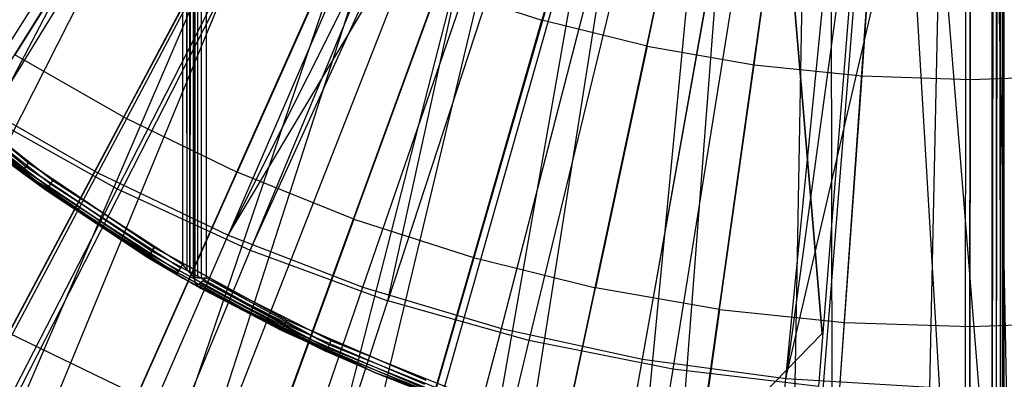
# Model space of a CAD drawing. Extents: x 0.05 to 6.09, y -3 to 3.03.
# Tile 44 of 124: x 2.78 to 3.11, y -0.61 to -0.49. Entities that reach past the tile are written whole.
import ezdxf

# ---------------------------------------------------------------- set-up
doc = ezdxf.new("R2010")
doc.units = 0
doc.header["$MEASUREMENT"] = 0
doc.layers.get('0').update_dxf_attribs({"color": 13, "linetype": 'CONTINUOUS'})

# ---------------------------------------------------------------- blocks, each defined once
blk = doc.blocks.new('PROFILE_SNOW_BALL_PLAFON_P')
at = {"color": 0}
for p, q in [((3.10397, -0.64566, 7.96267), (3.10397, 1.9055, 7.96267)), ((3.10397, -0.64566, 7.96267), (3.10397, 1.9055, 7.96267)), ((3.10397, -0.64566, 7.96267), (3.10548, 1.9055, 7.96237)), ((3.10397, -0.64566, 7.96267), (3.10548, 1.9055, 7.96237)), ((3.10548, 1.9055, 7.96237), (3.10529, -0.64699, 7.96244)), ((3.10548, 1.9055, 7.96237), (3.10529, -0.64699, 7.96244)), ((3.10548, 1.9055, 7.96237), (3.10662, -0.64832, 7.96165)), ((3.10548, 1.9055, 7.96237), (3.10662, -0.64832, 7.96165)), ((3.10761, 1.9055, 7.96024), (3.10662, -0.64832, 7.96165)), ((3.10675, 1.9055, 7.96152), (3.10662, -0.64832, 7.96165)), ((3.10761, 1.9055, 7.96024), (3.10662, -0.64832, 7.96165)), ((3.10675, 1.9055, 7.96152), (3.10662, -0.64832, 7.96165)), ((3.1074, -0.6491, 7.96067), (3.10761, 1.9055, 7.96024)), ((3.1074, -0.6491, 7.96067), (3.10761, 1.9055, 7.96024)), ((3.1074, -0.6491, 7.96067), (3.10791, 1.9055, 7.95874)), ((3.1074, -0.6491, 7.96067), (3.10791, 1.9055, 7.95874)), ((3.1074, -0.6491, 7.96067), (3.10761, 1.9055, 7.96024)), ((3.1074, -0.6491, 7.96067), (3.10761, 1.9055, 7.96024)), ((3.10761, 1.9055, 7.96024), (3.10777, -0.64947, 7.95977)), ((3.10761, 1.9055, 7.96024), (3.10777, -0.64947, 7.95977)), ((3.10791, 1.9055, 7.95874), (3.10777, -0.64947, 7.95977)), ((3.10791, 1.9055, 7.95874), (3.10777, -0.64947, 7.95977)), ((3.10791, 1.9055, 7.95874), (3.10777, -0.64947, 7.95977)), ((3.10791, 1.9055, 7.95874), (3.10791, -0.64961, 7.95874)), ((3.10791, 1.9055, 7.95874), (3.10791, -0.64961, 7.95874)), ((2.83595, 1.83555, 7.55367), (2.83477, -0.57438, 7.55211)), ((2.83595, 1.83555, 7.55367), (2.83477, -0.57438, 7.55211)), ((2.83527, 1.83479, 7.55259), (2.83477, -0.57438, 7.55211)), ((2.83527, 1.83479, 7.55259), (2.83477, -0.57438, 7.55211)), ((2.83595, -0.57571, 7.55367), (2.83595, 1.83555, 7.55367)), ((2.83595, 1.83555, 7.55367), (2.83625, -0.57605, 7.55519)), ((2.83595, 1.83555, 7.55367), (2.83625, -0.57605, 7.55519)), ((2.83595, -0.57571, 7.55367), (2.83595, 1.83555, 7.55367)), ((2.83625, -0.57605, 7.95874), (2.83625, 1.8359, 7.95874)), ((2.83625, -0.57605, 7.95874), (2.83625, 1.8359, 7.95874)), ((2.83625, 1.83589, 7.55512), (2.83625, -0.57605, 7.55519)), ((2.83625, 1.83589, 7.55512), (2.83625, -0.57605, 7.55519)), ((2.83655, -0.57605, 7.96024), (2.83655, 1.8359, 7.96024)), ((2.83655, -0.57605, 7.96024), (2.83655, 1.8359, 7.96024)), ((2.83741, -0.57605, 7.96152), (2.83741, 1.8359, 7.96152)), ((2.83741, -0.57605, 7.96152), (2.83741, 1.8359, 7.96152)), ((2.83868, -0.57605, 7.96237), (2.83868, 1.8359, 7.96237)), ((2.83868, -0.57605, 7.96237), (2.83868, 1.8359, 7.96237)), ((2.84019, 1.8359, 7.96267), (2.84019, -0.57605, 7.96267)), ((2.84019, 1.8359, 7.96267), (2.84019, -0.57605, 7.96267)), ((2.83232, -0.57156, 7.55126), (2.83232, 1.8314, 7.55126)), ((2.83232, 1.8314, 7.55126), (2.83367, -0.57312, 7.55149)), ((2.83232, 1.8314, 7.55126), (2.83367, -0.57312, 7.55149)), ((2.83232, -0.57156, 7.55126), (2.83232, 1.8314, 7.55126)), ((2.83402, 1.83337, 7.55164), (2.83367, -0.57312, 7.55149)), ((2.83402, 1.83337, 7.55164), (2.83367, -0.57312, 7.55149)), ((2.83477, -0.57438, 7.55211), (2.83402, 1.83337, 7.55164)), ((2.83477, -0.57438, 7.55211), (2.83402, 1.83337, 7.55164)), ((3.10397, 0.64666, 6.43905), (3.10397, -0.64566, 6.43905)), ((3.10397, 0.64666, 6.43905), (3.10397, -0.64566, 6.43905)), ((3.10548, 0.64666, 6.43935), (3.10397, -0.64566, 6.43905)), ((3.10548, 0.64666, 6.43935), (3.10397, -0.64566, 6.43905)), ((3.10548, 0.64666, 6.43935), (3.10529, -0.64699, 6.43928)), ((3.10548, 0.64666, 6.43935), (3.10529, -0.64699, 6.43928)), ((3.10677, 0.64666, 6.44022), (3.10529, -0.64699, 6.43928)), ((3.10677, 0.64666, 6.44022), (3.10529, -0.64699, 6.43928)), ((3.10677, 0.64666, 6.44022), (3.10662, -0.64832, 6.44008)), ((3.10677, 0.64666, 6.44022), (3.10662, -0.64832, 6.44008)), ((3.10677, 0.64666, 6.44022), (3.1074, -0.6491, 6.44105)), ((3.10677, 0.64666, 6.44022), (3.1074, -0.6491, 6.44105)), ((3.10762, 0.64666, 6.44151), (3.1074, -0.6491, 6.44105)), ((3.10762, 0.64666, 6.44151), (3.1074, -0.6491, 6.44105)), ((3.10762, 0.64666, 6.44151), (3.1074, -0.6491, 6.44105)), ((3.10762, 0.64666, 6.44151), (3.10777, -0.64947, 6.44196)), ((3.10762, 0.64666, 6.44151), (3.10777, -0.64947, 6.44196)), ((3.10791, 0.64666, 6.44299), (3.10777, -0.64947, 6.44196)), ((3.10791, 0.64666, 6.44299), (3.10777, -0.64947, 6.44196)), ((3.10791, -0.64961, 6.44299), (3.10791, 0.64666, 6.44299)), ((3.10791, -0.64961, 6.44299), (3.10791, 0.64666, 6.44299)), ((3.10791, -0.64567, 7.47534), (3.10791, 0.09842, 7.47534)), ((3.10791, 0.09842, 7.29535), (3.10791, -0.64567, 7.29535)), ((3.10791, -0.64567, 7.47534), (3.10791, 0.09842, 7.47534)), ((3.10791, 0.09842, 7.29535), (3.10791, -0.64567, 7.29535)), ((3.10791, -0.64567, 7.47534), (3.10791, 0.09842, 7.47534)), ((3.10791, 0.09842, 7.29535), (3.10791, -0.64567, 7.29535)), ((3.00169, -0.13976, 6.41913), (2.62662, -0.7397, 6.20537)), ((3.00169, -0.13976, 6.41913), (2.62662, -0.7397, 6.20537)), ((3.01253, -0.14599, 6.41905), (2.68022, -0.77052, 6.20497)), ((3.01253, -0.14599, 6.41905), (2.68022, -0.77052, 6.20497)), ((3.01531, -0.14743, 6.41903), (2.69395, -0.77764, 6.20487)), ((3.01531, -0.14743, 6.41903), (2.69395, -0.77764, 6.20487)), ((3.02378, -0.15145, 6.41897), (2.73584, -0.79753, 6.20456)), ((3.02378, -0.15145, 6.41897), (2.73584, -0.79753, 6.20456)), ((3.03136, -0.1546, 6.41891), (2.7733, -0.81312, 6.20428)), ((3.03136, -0.1546, 6.41891), (2.7733, -0.81312, 6.20428)), ((3.03538, -0.15612, 6.41888), (2.7932, -0.8206, 6.20414)), ((3.03538, -0.15612, 6.41888), (2.7932, -0.8206, 6.20414)), ((3.04803, -0.16017, 6.41879), (2.85204, -0.83961, 6.2037)), ((3.04803, -0.16017, 6.41879), (2.85204, -0.83961, 6.2037)), ((3.04803, -0.16017, 6.41879), (2.85576, -0.84066, 6.20367)), ((3.04803, -0.16017, 6.41879), (2.85576, -0.84066, 6.20367)), ((3.05941, -0.16296, 6.4187), (2.91205, -0.85446, 6.20326)), ((3.05941, -0.16296, 6.4187), (2.91205, -0.85446, 6.20326)), ((3.06517, -0.16408, 6.41866), (2.94051, -0.85998, 6.20304)), ((3.06517, -0.16408, 6.41866), (2.94051, -0.85998, 6.20304)), ((3.07173, -0.16511, 6.41861), (2.97296, -0.8651, 6.2028)), ((3.07173, -0.16511, 6.41861), (2.97296, -0.8651, 6.2028)), ((3.08261, -0.16629, 6.41853), (3.02675, -0.87089, 6.2024)), ((3.08261, -0.16629, 6.41853), (3.02675, -0.87089, 6.2024)), ((3.08417, -0.1664, 6.41852), (3.03446, -0.87145, 6.20235)), ((3.08417, -0.1664, 6.41852), (3.03446, -0.87145, 6.20235)), ((3.09666, -0.16682, 6.41843), (3.09625, -0.87351, 6.20189)), ((3.09666, -0.16682, 6.41843), (3.09625, -0.87351, 6.20189)), ((3.10018, -0.16678, 6.4184), (3.11365, -0.87331, 6.20176)), ((3.10018, -0.16678, 6.4184), (3.11365, -0.87331, 6.20176)), ((2.97603, -0.40864, 6.36565), (2.95283, -0.48946, 6.34234)), ((2.97603, -0.40864, 6.36565), (2.95283, -0.48946, 6.34234)), ((2.98818, -0.49821, 6.34208), (3.00568, -0.41599, 6.36543)), ((2.98818, -0.49821, 6.34208), (3.00568, -0.41599, 6.36543)), ((3.02405, -0.50447, 6.34181), (3.03578, -0.42124, 6.36521)), ((3.02405, -0.50447, 6.34181), (3.03578, -0.42124, 6.36521)), ((3.06028, -0.50822, 6.34155), (3.06617, -0.42438, 6.36499)), ((3.06028, -0.50822, 6.34155), (3.06617, -0.42438, 6.36499)), ((3.09667, -0.50943, 6.34128), (3.0967, -0.4254, 6.36476)), ((3.09667, -0.50943, 6.34128), (3.0967, -0.4254, 6.36476)), ((2.82006, -0.43061, 6.34333), (2.776, -0.50108, 6.31738)), ((2.82006, -0.43061, 6.34333), (2.776, -0.50108, 6.31738)), ((2.81259, -0.52212, 6.31711), (2.85163, -0.44877, 6.34309)), ((2.81259, -0.52212, 6.31711), (2.85163, -0.44877, 6.34309)), ((2.88439, -0.46468, 6.34285), (2.85056, -0.54056, 6.31683)), ((2.88439, -0.46468, 6.34285), (2.85056, -0.54056, 6.31683)), ((2.88973, -0.55631, 6.31654), (2.91818, -0.47826, 6.3426)), ((2.88973, -0.55631, 6.31654), (2.91818, -0.47826, 6.3426)), ((2.91818, -0.47826, 6.3426), (2.95283, -0.48946, 6.34234)), ((2.91818, -0.47826, 6.3426), (2.95283, -0.48946, 6.34234)), ((3.03705, -0.47703, 7.29535), (3.04686, -0.59473, 7.29535)), ((3.04686, -0.59473, 7.45283), (3.03705, -0.47703, 7.45283)), ((3.03705, -0.47703, 7.29535), (3.04686, -0.59473, 7.29535)), ((3.04686, -0.59473, 7.45283), (3.03705, -0.47703, 7.45283)), ((3.10791, -0.64961, 7.47927), (3.10791, -0.47993, 7.70716)), ((3.10791, -0.64874, 7.47681), (3.10791, -0.47993, 7.70716)), ((3.10791, -0.64874, 7.47681), (3.10791, -0.47993, 7.70716)), ((3.10791, -0.64961, 7.47927), (3.10791, -0.47993, 7.70716)), ((3.10791, -0.64961, 7.47927), (3.10791, -0.47993, 7.70716)), ((3.10791, -0.64874, 7.47681), (3.10791, -0.47993, 7.70716)), ((2.92989, -0.56928, 6.31624), (2.95283, -0.48946, 6.34234)), ((2.92989, -0.56928, 6.31624), (2.95283, -0.48946, 6.34234)), ((2.98818, -0.49821, 6.34208), (2.95283, -0.48946, 6.34234)), ((2.98818, -0.49821, 6.34208), (2.95283, -0.48946, 6.34234)), ((2.98818, -0.49821, 6.34208), (2.97086, -0.57943, 6.31594)), ((2.98818, -0.49821, 6.34208), (2.97086, -0.57943, 6.31594)), ((2.98818, -0.49821, 6.34208), (3.02405, -0.50447, 6.34181)), ((2.98818, -0.49821, 6.34208), (3.02405, -0.50447, 6.34181)), ((2.81259, -0.52212, 6.31711), (2.776, -0.50108, 6.31738)), ((2.81259, -0.52212, 6.31711), (2.776, -0.50108, 6.31738)), ((2.7806, -0.53741, 6.43905), (2.7413, -0.50518, 6.43905)), ((2.7806, -0.53741, 6.43905), (2.7413, -0.50518, 6.43905)), ((2.7806, -0.53741, 7.47534), (2.74131, -0.50518, 7.47534)), ((2.74131, -0.50518, 7.29535), (2.7806, -0.53741, 7.29535)), ((2.7806, -0.53741, 7.47534), (2.74131, -0.50518, 7.47534)), ((2.74131, -0.50518, 7.29535), (2.7806, -0.53741, 7.29535)), ((3.01245, -0.58669, 6.31563), (3.02405, -0.50447, 6.34181)), ((3.01245, -0.58669, 6.31563), (3.02405, -0.50447, 6.34181)), ((3.02405, -0.50447, 6.34181), (3.06028, -0.50822, 6.34155)), ((3.02405, -0.50447, 6.34181), (3.06028, -0.50822, 6.34155)), ((2.73887, -0.50788, 6.44148), (2.77843, -0.54032, 6.44148)), ((2.73887, -0.50788, 6.44148), (2.77843, -0.54032, 6.44148)), ((2.73887, -0.50788, 7.47777), (2.77843, -0.54033, 7.47777)), ((2.73887, -0.50788, 7.47777), (2.77843, -0.54033, 7.47777)), ((2.73887, -0.50788, 7.29292), (2.77843, -0.54033, 7.29292)), ((2.73887, -0.50788, 7.29292), (2.77843, -0.54033, 7.29292)), ((2.73944, -0.50725, 6.4402), (2.77894, -0.53964, 6.4402)), ((2.73944, -0.50725, 6.4402), (2.77894, -0.53964, 6.4402)), ((2.73944, -0.50725, 7.47649), (2.77894, -0.53964, 7.47649)), ((2.73944, -0.50725, 7.47649), (2.77894, -0.53964, 7.47649)), ((2.73944, -0.50725, 7.2942), (2.77894, -0.53964, 7.2942)), ((2.73944, -0.50725, 7.2942), (2.77894, -0.53964, 7.2942)), ((2.7403, -0.5063, 6.43935), (2.7797, -0.53862, 6.43935)), ((2.7403, -0.5063, 6.43935), (2.7797, -0.53862, 6.43935)), ((2.7403, -0.5063, 7.47564), (2.7797, -0.53862, 7.47564)), ((2.7403, -0.5063, 7.47564), (2.7797, -0.53862, 7.47564)), ((2.7403, -0.5063, 7.29505), (2.7797, -0.53862, 7.29505)), ((2.7403, -0.5063, 7.29505), (2.7797, -0.53862, 7.29505)), ((3.05443, -0.59103, 6.31532), (3.06028, -0.50822, 6.34155)), ((3.05443, -0.59103, 6.31532), (3.06028, -0.50822, 6.34155)), ((3.06028, -0.50822, 6.34155), (3.09667, -0.50943, 6.34128)), ((3.06028, -0.50822, 6.34155), (3.09667, -0.50943, 6.34128)), ((3.09667, -0.50943, 6.34128), (3.13306, -0.50809, 6.34101)), ((3.09667, -0.50943, 6.34128), (3.13306, -0.50809, 6.34101)), ((2.74814, -0.51124, 7.55126), (2.7888, -0.5434, 7.55126)), ((2.74814, -0.51124, 7.55126), (2.7888, -0.5434, 7.55126)), ((3.09662, -0.59243, 6.31501), (3.09667, -0.50943, 6.34128)), ((3.09662, -0.59243, 6.31501), (3.09667, -0.50943, 6.34128)), ((2.78668, -0.54635, 7.54882), (2.74575, -0.51398, 7.54882)), ((2.78668, -0.54635, 7.54882), (2.74575, -0.51398, 7.54882)), ((2.78717, -0.54566, 7.5501), (2.74631, -0.51334, 7.5501)), ((2.78717, -0.54566, 7.5501), (2.74631, -0.51334, 7.5501)), ((2.78792, -0.54462, 7.55096), (2.74715, -0.51237, 7.55096)), ((2.78792, -0.54462, 7.55096), (2.74715, -0.51237, 7.55096)), ((2.81259, -0.52212, 6.31711), (2.77399, -0.59461, 6.28833)), ((2.81259, -0.52212, 6.31711), (2.77399, -0.59461, 6.28833)), ((2.81259, -0.52212, 6.31711), (2.85056, -0.54056, 6.31683)), ((2.81259, -0.52212, 6.31711), (2.85056, -0.54056, 6.31683)), ((2.77243, -0.53617, 7.47927), (2.7865, -0.5466, 7.54732)), ((2.7865, -0.5466, 7.54732), (2.77243, -0.53617, 7.54732)), ((2.77243, -0.53617, 7.47927), (2.7865, -0.5466, 7.54732)), ((2.77243, -0.53617, 7.47927), (2.77825, -0.54057, 7.47927)), ((2.77243, -0.53617, 6.44299), (2.77825, -0.54056, 6.44299)), ((2.77825, -0.54057, 7.29141), (2.77243, -0.53617, 7.29141)), ((2.77243, -0.53617, 7.54732), (2.78668, -0.54635, 7.54882)), ((2.7865, -0.5466, 7.54732), (2.77243, -0.53617, 7.54732)), ((2.77243, -0.53617, 7.54732), (2.78668, -0.54635, 7.54882)), ((2.77243, -0.53617, 6.44299), (2.77843, -0.54032, 6.44148)), ((2.77243, -0.53617, 7.47927), (2.77843, -0.54033, 7.47777)), ((2.77243, -0.53617, 7.29141), (2.77843, -0.54033, 7.29292)), ((2.7797, -0.53862, 6.43935), (2.7806, -0.53741, 6.43905)), ((2.7797, -0.53862, 6.43935), (2.7806, -0.53741, 6.43905)), ((2.7806, -0.53741, 7.47534), (2.7797, -0.53862, 7.47564)), ((2.7806, -0.53741, 7.47534), (2.7797, -0.53862, 7.47564)), ((2.7797, -0.53862, 7.29505), (2.7806, -0.53741, 7.29535)), ((2.7797, -0.53862, 7.29505), (2.7806, -0.53741, 7.29535)), ((2.82272, -0.56585, 6.43905), (2.7806, -0.53741, 6.43905)), ((2.82272, -0.56585, 7.47534), (2.7806, -0.53741, 7.47534)), ((2.7806, -0.53741, 7.29535), (2.82272, -0.56585, 7.29535)), ((2.82272, -0.56585, 6.43905), (2.7806, -0.53741, 6.43905)), ((2.82272, -0.56585, 7.47534), (2.7806, -0.53741, 7.47534)), ((2.7806, -0.53741, 7.29535), (2.82272, -0.56585, 7.29535)), ((2.77825, -0.54056, 6.44299), (2.77843, -0.54032, 6.44148)), ((2.77843, -0.54033, 7.47777), (2.77825, -0.54057, 7.47927)), ((2.77843, -0.54033, 7.29292), (2.77825, -0.54057, 7.29141)), ((2.77825, -0.54056, 6.44299), (2.77825, -0.54057, 7.29141)), ((2.77825, -0.54056, 6.44299), (2.77825, -0.54057, 7.29141)), ((2.77825, -0.54056, 6.44299), (2.82067, -0.56921, 6.44299)), ((2.77825, -0.54056, 6.44299), (2.82067, -0.56921, 6.44299)), ((2.77825, -0.54057, 7.47927), (2.7865, -0.5466, 7.54732)), ((2.77825, -0.54057, 7.47927), (2.7865, -0.5466, 7.54732)), ((2.77825, -0.54057, 7.47927), (2.82068, -0.56921, 7.47927)), ((2.82068, -0.56921, 7.29141), (2.77825, -0.54057, 7.29141)), ((2.77825, -0.54057, 7.47927), (2.82068, -0.56921, 7.47927)), ((2.82068, -0.56921, 7.29141), (2.77825, -0.54057, 7.29141)), ((2.77843, -0.54032, 6.44148), (2.77894, -0.53964, 6.4402)), ((2.77843, -0.54032, 6.44148), (2.77894, -0.53964, 6.4402)), ((2.77894, -0.53964, 7.47649), (2.77843, -0.54033, 7.47777)), ((2.77894, -0.53964, 7.47649), (2.77843, -0.54033, 7.47777)), ((2.77843, -0.54033, 7.29292), (2.77894, -0.53964, 7.2942)), ((2.77843, -0.54033, 7.29292), (2.77894, -0.53964, 7.2942)), ((2.77843, -0.54032, 6.44148), (2.82083, -0.56895, 6.44148)), ((2.77843, -0.54032, 6.44148), (2.82083, -0.56895, 6.44148)), ((2.82083, -0.56895, 7.47777), (2.77843, -0.54033, 7.47777)), ((2.82083, -0.56895, 7.47777), (2.77843, -0.54033, 7.47777)), ((2.77843, -0.54033, 7.29292), (2.82083, -0.56895, 7.29292)), ((2.77843, -0.54033, 7.29292), (2.82083, -0.56895, 7.29292)), ((2.77894, -0.53964, 6.4402), (2.7797, -0.53862, 6.43935)), ((2.77894, -0.53964, 6.4402), (2.7797, -0.53862, 6.43935)), ((2.7797, -0.53862, 7.47564), (2.77894, -0.53964, 7.47649)), ((2.7797, -0.53862, 7.47564), (2.77894, -0.53964, 7.47649)), ((2.77894, -0.53964, 7.2942), (2.7797, -0.53862, 7.29505)), ((2.77894, -0.53964, 7.2942), (2.7797, -0.53862, 7.29505)), ((2.77894, -0.53964, 6.4402), (2.82127, -0.56822, 6.4402)), ((2.77894, -0.53964, 6.4402), (2.82127, -0.56822, 6.4402)), ((2.82128, -0.56822, 7.47649), (2.77894, -0.53964, 7.47649)), ((2.82128, -0.56822, 7.47649), (2.77894, -0.53964, 7.47649)), ((2.77894, -0.53964, 7.2942), (2.82128, -0.56822, 7.2942)), ((2.77894, -0.53964, 7.2942), (2.82128, -0.56822, 7.2942)), ((2.7797, -0.53862, 6.43935), (2.82194, -0.56713, 6.43935)), ((2.7797, -0.53862, 6.43935), (2.82194, -0.56713, 6.43935)), ((2.82194, -0.56713, 7.47564), (2.7797, -0.53862, 7.47564)), ((2.82194, -0.56713, 7.47564), (2.7797, -0.53862, 7.47564)), ((2.7797, -0.53862, 7.29505), (2.82194, -0.56713, 7.29505)), ((2.7797, -0.53862, 7.29505), (2.82194, -0.56713, 7.29505)), ((2.81711, -0.61555, 6.28801), (2.85056, -0.54056, 6.31683)), ((2.81711, -0.61555, 6.28801), (2.85056, -0.54056, 6.31683)), ((2.88973, -0.55631, 6.31654), (2.85056, -0.54056, 6.31683)), ((2.88973, -0.55631, 6.31654), (2.85056, -0.54056, 6.31683)), ((2.78717, -0.54566, 7.5501), (2.78792, -0.54462, 7.55096)), ((2.78717, -0.54566, 7.5501), (2.78792, -0.54462, 7.55096)), ((2.78792, -0.54462, 7.55096), (2.7888, -0.5434, 7.55126)), ((2.78792, -0.54462, 7.55096), (2.7888, -0.5434, 7.55126)), ((2.83156, -0.57286, 7.55096), (2.78792, -0.54462, 7.55096)), ((2.83156, -0.57286, 7.55096), (2.78792, -0.54462, 7.55096)), ((2.7888, -0.5434, 7.55126), (2.83232, -0.57156, 7.55126)), ((2.7888, -0.5434, 7.55126), (2.83232, -0.57156, 7.55126)), ((2.7865, -0.5466, 7.54732), (2.78668, -0.54635, 7.54882)), ((2.7865, -0.5466, 7.54732), (2.78668, -0.54635, 7.54882)), ((2.83034, -0.57496, 7.54732), (2.7865, -0.5466, 7.54732)), ((2.7865, -0.5466, 7.54732), (2.82068, -0.56921, 7.47927)), ((2.7865, -0.5466, 7.54732), (2.82068, -0.56921, 7.47927)), ((2.83034, -0.57496, 7.54732), (2.7865, -0.5466, 7.54732)), ((2.78668, -0.54635, 7.54882), (2.78717, -0.54566, 7.5501)), ((2.78668, -0.54635, 7.54882), (2.78717, -0.54566, 7.5501)), ((2.83049, -0.5747, 7.54882), (2.78668, -0.54635, 7.54882)), ((2.83049, -0.5747, 7.54882), (2.78668, -0.54635, 7.54882)), ((2.83092, -0.57397, 7.5501), (2.78717, -0.54566, 7.5501)), ((2.83092, -0.57397, 7.5501), (2.78717, -0.54566, 7.5501)), ((2.88973, -0.55631, 6.31654), (2.86159, -0.63343, 6.28768)), ((2.88973, -0.55631, 6.31654), (2.86159, -0.63343, 6.28768)), ((2.88973, -0.55631, 6.31654), (2.92989, -0.56928, 6.31624)), ((2.88973, -0.55631, 6.31654), (2.92989, -0.56928, 6.31624)), ((2.82083, -0.56895, 6.44148), (2.82127, -0.56822, 6.4402)), ((2.82083, -0.56895, 6.44148), (2.82127, -0.56822, 6.4402)), ((2.82128, -0.56822, 7.47649), (2.82083, -0.56895, 7.47777)), ((2.82128, -0.56822, 7.47649), (2.82083, -0.56895, 7.47777)), ((2.82128, -0.56822, 7.2942), (2.82083, -0.56895, 7.29292)), ((2.82128, -0.56822, 7.2942), (2.82083, -0.56895, 7.29292)), ((2.82127, -0.56822, 6.4402), (2.82194, -0.56713, 6.43935)), ((2.82127, -0.56822, 6.4402), (2.82194, -0.56713, 6.43935)), ((2.82127, -0.56822, 6.4402), (2.86608, -0.59275, 6.4402)), ((2.82127, -0.56822, 6.4402), (2.86608, -0.59275, 6.4402)), ((2.82194, -0.56713, 7.47564), (2.82128, -0.56822, 7.47649)), ((2.82194, -0.56713, 7.47564), (2.82128, -0.56822, 7.47649)), ((2.82194, -0.56713, 7.29505), (2.82128, -0.56822, 7.2942)), ((2.82194, -0.56713, 7.29505), (2.82128, -0.56822, 7.2942)), ((2.86608, -0.59275, 7.47649), (2.82128, -0.56822, 7.47649)), ((2.86608, -0.59275, 7.47649), (2.82128, -0.56822, 7.47649)), ((2.86608, -0.59275, 7.2942), (2.82128, -0.56822, 7.2942)), ((2.86608, -0.59275, 7.2942), (2.82128, -0.56822, 7.2942)), ((2.82194, -0.56713, 6.43935), (2.82272, -0.56585, 6.43905)), ((2.82194, -0.56713, 6.43935), (2.82272, -0.56585, 6.43905)), ((2.82272, -0.56585, 7.47534), (2.82194, -0.56713, 7.47564)), ((2.82272, -0.56585, 7.47534), (2.82194, -0.56713, 7.47564)), ((2.82272, -0.56585, 7.29535), (2.82194, -0.56713, 7.29505)), ((2.82272, -0.56585, 7.29535), (2.82194, -0.56713, 7.29505)), ((2.82194, -0.56713, 6.43935), (2.86664, -0.5916, 6.43935)), ((2.82194, -0.56713, 6.43935), (2.86664, -0.5916, 6.43935)), ((2.86665, -0.5916, 7.47564), (2.82194, -0.56713, 7.47564)), ((2.86665, -0.5916, 7.47564), (2.82194, -0.56713, 7.47564)), ((2.86665, -0.5916, 7.29505), (2.82194, -0.56713, 7.29505)), ((2.86665, -0.5916, 7.29505), (2.82194, -0.56713, 7.29505)), ((2.8673, -0.59025, 6.43905), (2.82272, -0.56585, 6.43905)), ((2.86731, -0.59025, 7.47534), (2.82272, -0.56585, 7.47534)), ((2.82272, -0.56585, 7.29535), (2.86731, -0.59025, 7.29535)), ((2.8673, -0.59025, 6.43905), (2.82272, -0.56585, 6.43905)), ((2.86731, -0.59025, 7.47534), (2.82272, -0.56585, 7.47534)), ((2.82272, -0.56585, 7.29535), (2.86731, -0.59025, 7.29535)), ((2.82067, -0.56921, 6.44299), (2.82083, -0.56895, 6.44148)), ((2.82067, -0.56921, 6.44299), (2.82083, -0.56895, 6.44148)), ((2.82067, -0.56921, 6.44299), (2.82068, -0.56921, 7.29141)), ((2.82067, -0.56921, 6.44299), (2.82068, -0.56921, 7.29141)), ((2.82067, -0.56921, 6.44299), (2.83238, -0.57614, 6.44299)), ((2.82067, -0.56921, 6.44299), (2.83238, -0.57614, 6.44299)), ((2.82068, -0.56921, 7.47927), (2.82083, -0.56895, 7.47777)), ((2.82068, -0.56921, 7.47927), (2.82083, -0.56895, 7.47777)), ((2.82083, -0.56895, 7.29292), (2.82068, -0.56921, 7.29141)), ((2.82083, -0.56895, 7.29292), (2.82068, -0.56921, 7.29141)), ((2.83034, -0.57496, 7.54732), (2.82068, -0.56921, 7.47927)), ((2.82068, -0.56921, 7.47927), (2.83238, -0.57614, 7.47927)), ((2.83034, -0.57496, 7.54732), (2.82068, -0.56921, 7.47927)), ((2.83238, -0.57614, 7.29141), (2.82068, -0.56921, 7.29141)), ((2.82068, -0.56921, 7.47927), (2.83238, -0.57614, 7.47927)), ((2.83238, -0.57614, 7.29141), (2.82068, -0.56921, 7.29141)), ((2.83238, -0.57614, 6.44299), (2.82083, -0.56895, 6.44148)), ((2.82083, -0.56895, 6.44148), (2.86571, -0.59352, 6.44148)), ((2.83238, -0.57614, 6.44299), (2.82083, -0.56895, 6.44148)), ((2.82083, -0.56895, 6.44148), (2.86571, -0.59352, 6.44148)), ((2.82083, -0.56895, 7.47777), (2.83238, -0.57614, 7.47927)), ((2.86571, -0.59352, 7.47777), (2.82083, -0.56895, 7.47777)), ((2.86571, -0.59352, 7.47777), (2.82083, -0.56895, 7.47777)), ((2.82083, -0.56895, 7.47777), (2.83238, -0.57614, 7.47927)), ((2.83238, -0.57614, 7.29141), (2.82083, -0.56895, 7.29292)), ((2.83238, -0.57614, 7.29141), (2.82083, -0.56895, 7.29292)), ((2.86571, -0.59352, 7.29292), (2.82083, -0.56895, 7.29292)), ((2.86571, -0.59352, 7.29292), (2.82083, -0.56895, 7.29292)), ((2.83156, -0.57286, 7.55096), (2.83232, -0.57156, 7.55126)), ((2.83367, -0.57312, 7.55149), (2.83232, -0.57156, 7.55126)), ((2.9072, -0.64817, 6.28734), (2.92989, -0.56928, 6.31624)), ((2.9072, -0.64817, 6.28734), (2.92989, -0.56928, 6.31624)), ((2.92989, -0.56928, 6.31624), (2.97086, -0.57943, 6.31594)), ((2.92989, -0.56928, 6.31624), (2.97086, -0.57943, 6.31594)), ((2.83034, -0.57496, 7.54732), (2.83049, -0.5747, 7.54882)), ((2.83049, -0.5747, 7.54882), (2.83092, -0.57397, 7.5501)), ((2.83092, -0.57397, 7.5501), (2.83156, -0.57286, 7.55096)), ((2.83477, -0.57438, 7.55211), (2.83367, -0.57312, 7.55149)), ((2.83595, -0.57571, 7.55367), (2.83477, -0.57438, 7.55211)), ((2.83238, -0.57614, 7.47927), (2.83034, -0.57496, 7.54732)), ((2.83306, -0.57654, 7.5478), (2.83034, -0.57496, 7.54732)), ((2.83238, -0.57614, 7.47927), (2.83034, -0.57496, 7.54732)), ((2.83306, -0.57654, 7.5478), (2.83238, -0.57614, 7.47927)), ((2.83238, -0.57614, 7.47927), (2.86558, -0.59379, 7.47927)), ((2.83306, -0.57654, 7.5478), (2.83238, -0.57614, 7.47927)), ((2.83238, -0.57614, 6.44299), (2.83238, -0.57614, 7.29141)), ((2.83238, -0.57614, 6.44299), (2.83238, -0.57614, 7.29141)), ((2.83238, -0.57614, 6.44299), (2.86558, -0.59378, 6.44299)), ((2.86558, -0.59379, 7.29141), (2.83238, -0.57614, 7.29141)), ((2.86571, -0.59352, 6.44148), (2.83238, -0.57614, 6.44299)), ((2.83238, -0.57614, 6.44299), (2.86558, -0.59378, 6.44299)), ((2.86571, -0.59352, 6.44148), (2.83238, -0.57614, 6.44299)), ((2.86571, -0.59352, 7.47777), (2.83238, -0.57614, 7.47927)), ((2.86571, -0.59352, 7.47777), (2.83238, -0.57614, 7.47927)), ((2.83238, -0.57614, 7.47927), (2.86558, -0.59379, 7.47927)), ((2.86558, -0.59379, 7.29141), (2.83238, -0.57614, 7.29141)), ((2.86571, -0.59352, 7.29292), (2.83238, -0.57614, 7.29141)), ((2.86571, -0.59352, 7.29292), (2.83238, -0.57614, 7.29141)), ((2.83527, -0.5778, 7.54903), (2.83306, -0.57654, 7.5478)), ((2.83306, -0.57654, 7.5478), (2.86558, -0.59379, 7.47927)), ((2.83306, -0.57654, 7.5478), (2.86558, -0.59379, 7.47927)), ((2.83688, -0.57871, 7.55074), (2.83527, -0.5778, 7.54903)), ((2.83527, -0.5778, 7.54903), (2.86558, -0.59379, 7.47927)), ((2.83527, -0.5778, 7.54903), (2.86558, -0.59379, 7.47927)), ((2.83625, -0.57605, 7.55519), (2.83595, -0.57571, 7.55367)), ((2.83625, -0.57605, 7.55519), (2.83625, -0.57605, 7.95874)), ((2.83625, -0.57605, 7.55519), (2.83625, -0.57605, 7.95874)), ((2.83639, -0.57708, 7.55519), (2.83625, -0.57605, 7.55519)), ((2.83639, -0.57708, 7.55519), (2.83625, -0.57605, 7.95874)), ((2.83639, -0.57708, 7.55519), (2.83625, -0.57605, 7.95874)), ((2.8365, -0.57742, 7.95874), (2.83625, -0.57605, 7.95874)), ((2.83655, -0.57605, 7.96024), (2.83625, -0.57605, 7.95874)), ((2.83639, -0.57708, 7.55519), (2.8365, -0.57742, 7.95874)), ((2.83639, -0.57708, 7.55519), (2.8365, -0.57742, 7.95874)), ((2.83679, -0.57804, 7.55519), (2.83639, -0.57708, 7.55519)), ((2.83679, -0.57804, 7.55519), (2.8365, -0.57742, 7.95874)), ((2.83679, -0.57804, 7.55519), (2.8365, -0.57742, 7.95874)), ((2.8372, -0.57861, 7.95874), (2.8365, -0.57742, 7.95874)), ((2.83741, -0.57605, 7.96152), (2.83655, -0.57605, 7.96024)), ((2.83679, -0.57804, 7.55519), (2.8372, -0.57861, 7.95874)), ((2.83679, -0.57804, 7.55519), (2.8372, -0.57861, 7.95874)), ((2.83679, -0.57804, 7.55519), (2.83827, -0.57949, 7.95874)), ((2.83679, -0.57804, 7.55519), (2.83827, -0.57949, 7.95874)), ((2.83743, -0.57886, 7.55519), (2.83679, -0.57804, 7.55519)), ((2.83741, -0.57605, 7.96152), (2.83868, -0.57605, 7.96237)), ((2.83807, -0.57786, 7.96152), (2.83904, -0.57703, 7.96237)), ((2.83807, -0.57786, 7.96152), (2.88089, -0.59971, 7.96152)), ((2.83807, -0.57786, 7.96152), (2.88089, -0.59971, 7.96152)), ((2.83807, -0.57786, 7.96152), (2.88054, -0.60049, 7.96024)), ((2.83807, -0.57786, 7.96152), (2.88054, -0.60049, 7.96024)), ((2.83841, -0.57923, 7.96024), (2.83807, -0.57786, 7.96152)), ((2.83868, -0.57605, 7.96237), (2.84019, -0.57605, 7.96267)), ((2.83904, -0.57703, 7.96237), (2.84019, -0.57605, 7.96267)), ((2.83904, -0.57703, 7.96237), (2.88142, -0.59855, 7.96237)), ((2.83904, -0.57703, 7.96237), (2.88142, -0.59855, 7.96237)), ((2.83904, -0.57703, 7.96237), (2.88089, -0.59971, 7.96152)), ((2.83904, -0.57703, 7.96237), (2.88089, -0.59971, 7.96152)), ((2.84019, -0.57605, 7.96267), (2.88204, -0.59717, 7.96267)), ((2.84019, -0.57605, 7.96267), (2.88204, -0.59717, 7.96267)), ((2.84019, -0.57605, 7.96267), (2.88142, -0.59855, 7.96237)), ((2.84019, -0.57605, 7.96267), (2.88142, -0.59855, 7.96237)), ((2.8379, -0.57928, 7.55283), (2.83688, -0.57871, 7.55074)), ((2.83688, -0.57871, 7.55074), (2.89704, -0.60795, 7.47927)), ((2.83688, -0.57871, 7.55074), (2.89704, -0.60795, 7.47927)), ((2.83688, -0.57871, 7.55074), (2.86558, -0.59379, 7.47927)), ((2.83688, -0.57871, 7.55074), (2.86558, -0.59379, 7.47927)), ((2.83827, -0.57949, 7.95874), (2.8372, -0.57861, 7.95874)), ((2.83743, -0.57886, 7.55519), (2.83827, -0.57949, 7.95874)), ((2.83743, -0.57886, 7.55519), (2.83827, -0.57949, 7.95874)), ((2.83827, -0.57949, 7.55519), (2.83743, -0.57886, 7.55519)), ((2.83827, -0.57949, 7.55519), (2.8379, -0.57928, 7.55283)), ((2.8379, -0.57928, 7.55283), (2.89704, -0.60795, 7.47927)), ((2.8379, -0.57928, 7.55283), (2.89704, -0.60795, 7.47927)), ((2.83827, -0.57949, 7.95874), (2.83841, -0.57923, 7.96024)), ((2.83827, -0.57949, 7.95874), (2.83827, -0.57949, 7.55519)), ((2.83827, -0.57949, 7.55519), (2.88042, -0.60076, 7.95874)), ((2.88042, -0.60076, 7.95874), (2.83827, -0.57949, 7.95874)), ((2.83827, -0.57949, 7.55519), (2.88042, -0.60076, 7.95874)), ((2.83827, -0.57949, 7.55519), (2.89704, -0.60795, 7.47927)), ((2.83827, -0.57949, 7.55519), (2.89704, -0.60795, 7.47927)), ((2.83827, -0.57949, 7.95874), (2.83827, -0.57949, 7.55519)), ((2.88042, -0.60076, 7.95874), (2.83827, -0.57949, 7.95874)), ((2.83841, -0.57923, 7.96024), (2.88054, -0.60049, 7.96024)), ((2.83841, -0.57923, 7.96024), (2.88054, -0.60049, 7.96024)), ((2.95373, -0.65969, 6.287), (2.97086, -0.57943, 6.31594)), ((2.95373, -0.65969, 6.287), (2.97086, -0.57943, 6.31594)), ((3.01245, -0.58669, 6.31563), (2.97086, -0.57943, 6.31594)), ((3.01245, -0.58669, 6.31563), (2.97086, -0.57943, 6.31594)), ((3.01245, -0.58669, 6.31563), (3.00095, -0.66793, 6.28665)), ((3.01245, -0.58669, 6.31563), (3.00095, -0.66793, 6.28665)), ((3.01245, -0.58669, 6.31563), (3.05443, -0.59103, 6.31532)), ((3.01245, -0.58669, 6.31563), (3.05443, -0.59103, 6.31532)), ((2.86664, -0.5916, 6.43935), (2.8673, -0.59025, 6.43905)), ((2.86664, -0.5916, 6.43935), (2.8673, -0.59025, 6.43905)), ((2.86731, -0.59025, 7.47534), (2.86665, -0.5916, 7.47564)), ((2.86731, -0.59025, 7.47534), (2.86665, -0.5916, 7.47564)), ((2.86731, -0.59025, 7.29535), (2.86665, -0.5916, 7.29505)), ((2.86731, -0.59025, 7.29535), (2.86665, -0.5916, 7.29505)), ((2.91396, -0.6104, 6.43905), (2.8673, -0.59025, 6.43905)), ((2.91396, -0.6104, 6.43905), (2.8673, -0.59025, 6.43905)), ((2.91396, -0.6104, 7.47534), (2.86731, -0.59025, 7.47534)), ((2.86731, -0.59025, 7.29535), (2.91396, -0.6104, 7.29535)), ((2.91396, -0.6104, 7.47534), (2.86731, -0.59025, 7.47534)), ((2.86731, -0.59025, 7.29535), (2.91396, -0.6104, 7.29535)), ((3.04863, -0.67286, 6.28629), (3.05443, -0.59103, 6.31532)), ((3.04863, -0.67286, 6.28629), (3.05443, -0.59103, 6.31532)), ((3.05443, -0.59103, 6.31532), (3.09662, -0.59243, 6.31501)), ((3.05443, -0.59103, 6.31532), (3.09662, -0.59243, 6.31501)), ((3.09662, -0.59243, 6.31501), (3.1388, -0.59088, 6.31469)), ((3.09662, -0.59243, 6.31501), (3.1388, -0.59088, 6.31469)), ((2.81711, -0.61555, 6.28801), (2.77399, -0.59461, 6.28833)), ((2.81711, -0.61555, 6.28801), (2.77399, -0.59461, 6.28833)), ((2.86558, -0.59378, 6.44299), (2.86571, -0.59352, 6.44148)), ((2.86558, -0.59378, 6.44299), (2.86571, -0.59352, 6.44148)), ((2.86558, -0.59379, 7.47927), (2.86571, -0.59352, 7.47777)), ((2.86558, -0.59379, 7.47927), (2.86571, -0.59352, 7.47777)), ((2.86558, -0.59379, 7.29141), (2.86571, -0.59352, 7.29292)), ((2.86558, -0.59379, 7.29141), (2.86571, -0.59352, 7.29292)), ((2.86558, -0.59378, 6.44299), (2.86558, -0.59379, 7.29141)), ((2.86558, -0.59378, 6.44299), (2.86558, -0.59379, 7.29141)), ((2.86558, -0.59378, 6.44299), (2.89704, -0.60795, 6.44299)), ((2.86558, -0.59378, 6.44299), (2.89704, -0.60795, 6.44299)), ((2.86558, -0.59379, 7.47927), (2.89704, -0.60795, 7.47927)), ((2.89704, -0.60795, 7.29141), (2.86558, -0.59379, 7.29141)), ((2.86558, -0.59379, 7.47927), (2.89704, -0.60795, 7.47927)), ((2.89704, -0.60795, 7.29141), (2.86558, -0.59379, 7.29141)), ((2.86571, -0.59352, 6.44148), (2.86608, -0.59275, 6.4402)), ((2.86571, -0.59352, 6.44148), (2.86608, -0.59275, 6.4402)), ((2.86608, -0.59275, 7.47649), (2.86571, -0.59352, 7.47777)), ((2.86608, -0.59275, 7.47649), (2.86571, -0.59352, 7.47777)), ((2.86608, -0.59275, 7.2942), (2.86571, -0.59352, 7.29292)), ((2.86608, -0.59275, 7.2942), (2.86571, -0.59352, 7.29292)), ((2.89704, -0.60795, 6.44299), (2.86571, -0.59352, 6.44148)), ((2.86571, -0.59352, 6.44148), (2.91267, -0.6138, 6.44148)), ((2.89704, -0.60795, 6.44299), (2.86571, -0.59352, 6.44148)), ((2.86571, -0.59352, 6.44148), (2.91267, -0.6138, 6.44148)), ((2.86571, -0.59352, 7.47777), (2.89704, -0.60795, 7.47927)), ((2.86571, -0.59352, 7.47777), (2.89704, -0.60795, 7.47927)), ((2.86571, -0.59352, 7.47777), (2.91268, -0.61381, 7.47777)), ((2.86571, -0.59352, 7.47777), (2.91268, -0.61381, 7.47777)), ((2.86571, -0.59352, 7.29292), (2.91268, -0.61381, 7.29292)), ((2.86571, -0.59352, 7.29292), (2.91268, -0.61381, 7.29292)), ((2.86571, -0.59352, 7.29292), (2.89704, -0.60795, 7.29141)), ((2.86571, -0.59352, 7.29292), (2.89704, -0.60795, 7.29141)), ((2.86608, -0.59275, 6.4402), (2.86664, -0.5916, 6.43935)), ((2.86608, -0.59275, 6.4402), (2.86664, -0.5916, 6.43935)), ((2.86665, -0.5916, 7.47564), (2.86608, -0.59275, 7.47649)), ((2.86665, -0.5916, 7.47564), (2.86608, -0.59275, 7.47649)), ((2.86665, -0.5916, 7.29505), (2.86608, -0.59275, 7.2942)), ((2.86665, -0.5916, 7.29505), (2.86608, -0.59275, 7.2942)), ((2.86608, -0.59275, 6.4402), (2.91297, -0.61301, 6.4402)), ((2.86608, -0.59275, 6.4402), (2.91297, -0.61301, 6.4402)), ((2.86608, -0.59275, 7.47649), (2.91298, -0.61301, 7.47649)), ((2.86608, -0.59275, 7.47649), (2.91298, -0.61301, 7.47649)), ((2.86608, -0.59275, 7.2942), (2.91298, -0.61301, 7.2942)), ((2.86608, -0.59275, 7.2942), (2.91298, -0.61301, 7.2942)), ((2.86664, -0.5916, 6.43935), (2.91343, -0.61181, 6.43935)), ((2.86664, -0.5916, 6.43935), (2.91343, -0.61181, 6.43935)), ((2.86665, -0.5916, 7.47564), (2.91343, -0.61181, 7.47564)), ((2.86665, -0.5916, 7.47564), (2.91343, -0.61181, 7.47564)), ((2.86665, -0.5916, 7.29505), (2.91343, -0.61181, 7.29505)), ((2.86665, -0.5916, 7.29505), (2.91343, -0.61181, 7.29505)), ((3.09654, -0.67445, 6.28594), (3.09662, -0.59243, 6.31501)), ((3.09654, -0.67445, 6.28594), (3.09662, -0.59243, 6.31501)), ((2.88204, -0.59717, 7.96267), (2.88142, -0.59855, 7.96237)), ((2.88204, -0.59717, 7.96267), (2.88142, -0.59855, 7.96237)), ((2.88204, -0.59717, 7.96267), (2.92554, -0.61463, 7.96267)), ((2.88204, -0.59717, 7.96267), (2.92554, -0.61463, 7.96267)), ((3.02683, -0.61532, 7.45283), (3.04686, -0.59473, 7.45283)), ((3.04686, -0.59473, 7.29535), (3.02683, -0.61532, 7.29535)), ((3.04686, -0.59473, 7.29535), (3.02683, -0.61532, 7.29535)), ((3.02683, -0.61532, 7.45283), (3.04686, -0.59473, 7.45283)), ((3.04686, -0.59473, 7.45283), (3.04686, -0.59473, 7.29535)), ((3.04686, -0.59473, 7.45283), (3.04686, -0.59473, 7.29535)), ((2.88054, -0.60049, 7.96024), (2.88042, -0.60076, 7.95874)), ((2.88054, -0.60049, 7.96024), (2.88042, -0.60076, 7.95874)), ((2.89704, -0.60795, 7.47927), (2.88042, -0.60076, 7.95874)), ((2.89704, -0.60795, 7.47927), (2.88042, -0.60076, 7.95874)), ((2.89704, -0.60795, 7.95874), (2.88042, -0.60076, 7.95874)), ((2.89704, -0.60795, 7.95874), (2.88042, -0.60076, 7.95874)), ((2.88089, -0.59971, 7.96152), (2.88054, -0.60049, 7.96024)), ((2.88089, -0.59971, 7.96152), (2.88054, -0.60049, 7.96024)), ((2.89704, -0.60795, 7.95874), (2.88054, -0.60049, 7.96024)), ((2.89704, -0.60795, 7.95874), (2.88054, -0.60049, 7.96024)), ((2.92433, -0.61806, 7.96024), (2.88054, -0.60049, 7.96024)), ((2.92433, -0.61806, 7.96024), (2.88054, -0.60049, 7.96024)), ((2.88142, -0.59855, 7.96237), (2.88089, -0.59971, 7.96152)), ((2.88142, -0.59855, 7.96237), (2.88089, -0.59971, 7.96152)), ((2.92461, -0.61725, 7.96152), (2.88089, -0.59971, 7.96152)), ((2.92461, -0.61725, 7.96152), (2.88089, -0.59971, 7.96152)), ((2.92504, -0.61605, 7.96237), (2.88142, -0.59855, 7.96237)), ((2.92504, -0.61605, 7.96237), (2.88142, -0.59855, 7.96237)), ((2.89704, -0.60795, 7.47927), (2.89704, -0.60795, 7.95874)), ((2.89704, -0.60795, 7.47927), (2.89704, -0.60795, 7.95874)), ((2.89704, -0.60795, 7.47927), (2.92423, -0.61834, 7.95874)), ((2.92423, -0.61834, 7.95874), (2.89704, -0.60795, 7.95874)), ((2.89704, -0.60795, 7.47927), (2.91257, -0.61409, 7.47927)), ((2.89704, -0.60795, 7.47927), (2.92423, -0.61834, 7.95874)), ((2.89704, -0.60795, 6.44299), (2.89704, -0.60795, 7.29141)), ((2.89704, -0.60795, 6.44299), (2.89704, -0.60795, 7.29141)), ((2.89704, -0.60795, 6.44299), (2.91257, -0.61408, 6.44299)), ((2.91257, -0.61409, 7.29141), (2.89704, -0.60795, 7.29141)), ((2.92423, -0.61834, 7.95874), (2.89704, -0.60795, 7.95874)), ((2.92433, -0.61806, 7.96024), (2.89704, -0.60795, 7.95874)), ((2.92433, -0.61806, 7.96024), (2.89704, -0.60795, 7.95874)), ((2.89704, -0.60795, 6.44299), (2.91257, -0.61408, 6.44299)), ((2.89704, -0.60795, 6.44299), (2.91267, -0.6138, 6.44148)), ((2.89704, -0.60795, 6.44299), (2.91267, -0.6138, 6.44148)), ((2.89704, -0.60795, 7.47927), (2.91257, -0.61409, 7.47927)), ((2.89704, -0.60795, 7.47927), (2.91268, -0.61381, 7.47777)), ((2.89704, -0.60795, 7.47927), (2.91268, -0.61381, 7.47777)), ((2.91257, -0.61409, 7.29141), (2.89704, -0.60795, 7.29141)), ((2.91268, -0.61381, 7.29292), (2.89704, -0.60795, 7.29141)), ((2.91268, -0.61381, 7.29292), (2.89704, -0.60795, 7.29141))]:
    blk.add_line(p, q, dxfattribs=at)
blk = doc.blocks.new('GRUPUJ_1')
at = {"color": 0}
for p, q in [((2.83129, 2.68415, 6.25389), (2.70733, 2.48802, 6.20663)), ((2.83129, 2.68415, 6.25389), (2.70733, 2.48802, 6.20663)), ((2.83518, 2.68153, 6.21022), (2.71283, 2.48248, 6.16056)), ((2.83518, 2.68153, 6.21022), (2.71283, 2.48248, 6.16056)), ((2.85771, 2.66889, 6.2537), (2.74931, 2.46378, 6.20632)), ((2.85771, 2.66889, 6.2537), (2.74931, 2.46378, 6.20632)), ((2.86213, 2.66644, 6.21002), (2.75577, 2.45843, 6.16024)), ((2.86213, 2.66644, 6.21002), (2.75577, 2.45843, 6.16024)), ((2.88523, 2.65573, 6.25349), (2.79305, 2.44287, 6.206)), ((2.88523, 2.65573, 6.25349), (2.79305, 2.44287, 6.206)), ((2.89018, 2.65351, 6.20981), (2.80046, 2.43783, 6.15991)), ((2.89018, 2.65351, 6.20981), (2.80046, 2.43783, 6.15991)), ((2.89732, 2.65076, 6.2534), (2.79305, 2.44287, 6.206)), ((2.89732, 2.65076, 6.2534), (2.79305, 2.44287, 6.206)), ((2.80046, 2.43783, 6.15991), (2.897, 2.65076, 6.20976)), ((2.80046, 2.43783, 6.15991), (2.897, 2.65076, 6.20976)), ((2.84664, 2.42079, 6.15957), (2.897, 2.65076, 6.20976)), ((2.84664, 2.42079, 6.15957), (2.897, 2.65076, 6.20976)), ((2.79305, 2.44287, 6.206), (2.91369, 2.64475, 6.25328)), ((2.79305, 2.44287, 6.206), (2.91369, 2.64475, 6.25328)), ((2.83828, 2.4254, 6.20566), (2.91369, 2.64475, 6.25328)), ((2.83828, 2.4254, 6.20566), (2.91369, 2.64475, 6.25328)), ((2.91915, 2.64282, 6.2096), (2.84664, 2.42079, 6.15957)), ((2.91915, 2.64282, 6.2096), (2.84664, 2.42079, 6.15957)), ((2.88473, 2.4115, 6.20532), (2.94291, 2.636, 6.25306)), ((2.88473, 2.4115, 6.20532), (2.94291, 2.636, 6.25306)), ((2.94888, 2.63443, 6.20938), (2.89401, 2.40743, 6.15922)), ((2.94888, 2.63443, 6.20938), (2.89401, 2.40743, 6.15922)), ((2.93211, 2.40123, 6.20497), (2.97272, 2.62954, 6.25284)), ((2.93211, 2.40123, 6.20497), (2.97272, 2.62954, 6.25284)), ((2.97917, 2.62841, 6.20915), (2.94227, 2.39783, 6.15886)), ((2.97917, 2.62841, 6.20915), (2.94227, 2.39783, 6.15886)), ((2.98014, 2.39467, 6.20461), (3.00294, 2.62541, 6.25262)), ((2.98014, 2.39467, 6.20461), (3.00294, 2.62541, 6.25262)), ((3.01163, 2.62466, 6.25255), (2.98014, 2.39467, 6.20461)), ((3.01163, 2.62466, 6.25255), (2.98014, 2.39467, 6.20461)), ((2.98014, 2.39467, 6.20461), (3.0334, 2.62364, 6.25239)), ((2.98014, 2.39467, 6.20461), (3.0334, 2.62364, 6.25239)), ((3.00984, 2.62478, 6.20893), (2.99115, 2.39205, 6.1585)), ((3.00984, 2.62478, 6.20893), (2.99115, 2.39205, 6.1585)), ((3.02854, 2.39185, 6.20425), (3.0334, 2.62364, 6.25239)), ((3.02854, 2.39185, 6.20425), (3.0334, 2.62364, 6.25239)), ((3.0407, 2.62356, 6.2087), (3.04033, 2.39011, 6.15813)), ((3.0407, 2.62356, 6.2087), (3.04033, 2.39011, 6.15813)), ((2.77603, 2.60108, 0.05679), (2.66898, 2.39708, 0.11148)), ((2.77603, 2.60108, 0.05679), (2.66898, 2.39708, 0.11148)), ((2.78034, 2.59486, 0.10019), (2.67542, 2.38811, 0.15766)), ((2.78034, 2.59486, 0.10019), (2.67542, 2.38811, 0.15766)), ((2.80891, 2.58535, 0.05655), (2.71799, 2.37364, 0.11112)), ((2.80891, 2.58535, 0.05655), (2.71799, 2.37364, 0.11112)), ((2.81412, 2.57928, 0.09994), (2.72574, 2.36491, 0.15728)), ((2.81412, 2.57928, 0.09994), (2.72574, 2.36491, 0.15728)), ((2.84291, 2.57223, 0.05629), (2.76867, 2.35407, 0.11074)), ((2.84291, 2.57223, 0.05629), (2.76867, 2.35407, 0.11074)), ((2.84901, 2.56641, 0.09968), (2.77773, 2.34573, 0.1569)), ((2.84901, 2.56641, 0.09968), (2.77773, 2.34573, 0.1569)), ((2.87783, 2.56177, 0.05603), (2.82072, 2.33849, 0.11036)), ((2.87783, 2.56177, 0.05603), (2.82072, 2.33849, 0.11036)), ((2.88481, 2.55632, 0.09941), (2.83106, 2.33069, 0.1565)), ((2.88481, 2.55632, 0.09941), (2.83106, 2.33069, 0.1565)), ((2.91345, 2.55405, 0.05577), (2.87381, 2.32699, 0.10996)), ((2.91345, 2.55405, 0.05577), (2.87381, 2.32699, 0.10996)), ((2.92129, 2.54906, 0.09914), (2.88541, 2.31987, 0.1561)), ((2.92129, 2.54906, 0.09914), (2.88541, 2.31987, 0.1561)), ((2.94956, 2.54912, 0.0555), (2.92764, 2.31964, 0.10956)), ((2.94956, 2.54912, 0.0555), (2.92764, 2.31964, 0.10956)), ((3.02239, 2.54771, 0.05496), (3.0362, 2.31753, 0.10876)), ((3.02239, 2.54771, 0.05496), (3.0362, 2.31753, 0.10876)), ((2.95822, 2.54469, 0.09887), (2.94044, 2.31336, 0.15569)), ((2.95822, 2.54469, 0.09887), (2.94044, 2.31336, 0.15569)), ((2.98595, 2.547, 0.05523), (2.98188, 2.31648, 0.10916)), ((2.98595, 2.547, 0.05523), (2.98188, 2.31648, 0.10916)), ((3.03255, 2.54469, 0.09832), (3.05118, 2.31336, 0.15487)), ((3.03255, 2.54469, 0.09832), (3.05118, 2.31336, 0.15487)), ((2.99539, 2.54323, 0.09859), (2.99581, 2.31119, 0.15528)), ((2.99539, 2.54323, 0.09859), (2.99581, 2.31119, 0.15528)), ((2.70733, 2.48802, 6.20663), (2.74931, 2.46378, 6.20632)), ((2.70733, 2.48802, 6.20663), (2.74931, 2.46378, 6.20632)), ((2.71283, 2.48248, 6.16056), (2.75577, 2.45843, 6.16024)), ((2.71283, 2.48248, 6.16056), (2.75577, 2.45843, 6.16024)), ((2.64278, 2.26245, 6.14165), (2.74931, 2.46378, 6.20632)), ((2.64278, 2.26245, 6.14165), (2.74931, 2.46378, 6.20632)), ((2.74931, 2.46378, 6.20632), (2.79305, 2.44287, 6.206)), ((2.74931, 2.46378, 6.20632), (2.79305, 2.44287, 6.206)), ((2.75577, 2.45843, 6.16024), (2.65136, 2.2545, 6.09268)), ((2.75577, 2.45843, 6.16024), (2.65136, 2.2545, 6.09268)), ((2.75577, 2.45843, 6.16024), (2.80046, 2.43783, 6.15991)), ((2.75577, 2.45843, 6.16024), (2.80046, 2.43783, 6.15991)), ((2.70244, 2.23392, 6.14121), (2.79305, 2.44287, 6.206)), ((2.70244, 2.23392, 6.14121), (2.79305, 2.44287, 6.206)), ((2.79305, 2.44287, 6.206), (2.83828, 2.4254, 6.20566)), ((2.79305, 2.44287, 6.206), (2.83828, 2.4254, 6.20566)), ((2.80046, 2.43783, 6.15991), (2.71237, 2.22637, 6.09223)), ((2.80046, 2.43783, 6.15991), (2.71237, 2.22637, 6.09223)), ((2.80046, 2.43783, 6.15991), (2.84664, 2.42079, 6.15957)), ((2.80046, 2.43783, 6.15991), (2.84664, 2.42079, 6.15957)), ((2.76413, 2.2101, 6.14075), (2.83828, 2.4254, 6.20566)), ((2.76413, 2.2101, 6.14075), (2.83828, 2.4254, 6.20566)), ((2.83828, 2.4254, 6.20566), (2.88473, 2.4115, 6.20532)), ((2.83828, 2.4254, 6.20566), (2.88473, 2.4115, 6.20532)), ((2.7754, 2.20311, 6.09176), (2.84664, 2.42079, 6.15957)), ((2.7754, 2.20311, 6.09176), (2.84664, 2.42079, 6.15957)), ((2.89401, 2.40743, 6.15922), (2.84664, 2.42079, 6.15957)), ((2.89401, 2.40743, 6.15922), (2.84664, 2.42079, 6.15957)), ((2.82748, 2.19114, 6.14028), (2.88473, 2.4115, 6.20532)), ((2.82748, 2.19114, 6.14028), (2.88473, 2.4115, 6.20532)), ((2.88473, 2.4115, 6.20532), (2.93211, 2.40123, 6.20497)), ((2.88473, 2.4115, 6.20532), (2.93211, 2.40123, 6.20497)), ((2.89401, 2.40743, 6.15922), (2.84007, 2.18487, 6.09128)), ((2.89401, 2.40743, 6.15922), (2.84007, 2.18487, 6.09128)), ((2.94227, 2.39783, 6.15886), (2.89401, 2.40743, 6.15922)), ((2.94227, 2.39783, 6.15886), (2.89401, 2.40743, 6.15922)), ((2.89211, 2.17714, 6.1398), (2.93211, 2.40123, 6.20497)), ((2.89211, 2.17714, 6.1398), (2.93211, 2.40123, 6.20497)), ((2.93211, 2.40123, 6.20497), (2.98014, 2.39467, 6.20461)), ((2.93211, 2.40123, 6.20497), (2.98014, 2.39467, 6.20461)), ((2.94227, 2.39783, 6.15886), (2.90596, 2.17177, 6.09079)), ((2.94227, 2.39783, 6.15886), (2.90596, 2.17177, 6.09079)), ((2.99115, 2.39205, 6.1585), (2.94227, 2.39783, 6.15886)), ((2.99115, 2.39205, 6.1585), (2.94227, 2.39783, 6.15886)), ((2.95763, 2.16819, 6.13932), (2.98014, 2.39467, 6.20461)), ((2.95763, 2.16819, 6.13932), (2.98014, 2.39467, 6.20461)), ((2.98014, 2.39467, 6.20461), (3.02854, 2.39185, 6.20425)), ((2.98014, 2.39467, 6.20461), (3.02854, 2.39185, 6.20425))]:
    blk.add_line(p, q, dxfattribs=at)
blk.add_blockref('PROFILE_SNOW_BALL_PLAFON_P', (-0.05452, 3.0046, -0.05645), dxfattribs=at)

msp = doc.modelspace()

# ---------------------------------------------------------------- block references
at = {"color": 0}
msp.add_blockref('GRUPUJ_1', (0.05452, -3.0046, 0.05645), dxfattribs=at)

doc.saveas('drawing.dxf')
